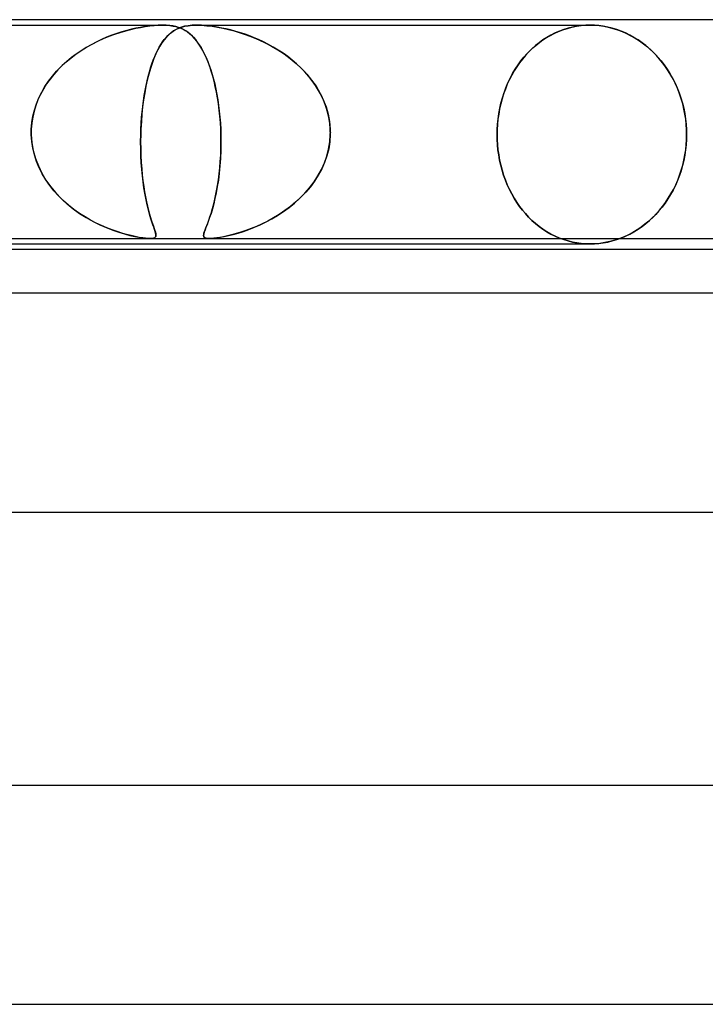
# Model space of a CAD drawing. Header units: millimetres. Extents: x -280 to 280, y -2 to 180.
# Tile 37 of 73: x -25 to -13, y 162 to 180. Entities that reach past the tile are written whole.
import ezdxf

# ---------------------------------------------------------------- set-up
doc = ezdxf.new("R2010")
doc.units = ezdxf.units.MM
doc.layers.add('HIDDEN', color=7, linetype='Continuous')
doc.layers.add('THICK', color=7, linetype='Continuous')

msp = doc.modelspace()

# ---------------------------------------------------------------- linework, layer by layer
at = {"layer": 'HIDDEN'}
for p, q in [((-29.688, 179.9), (-22.812, 179.9)), ((-23.485, 179.797), (-23.391, 179.822)), ((-23.381, 179.824), (-23.467, 179.802)), ((-23.391, 179.822), (-23.3, 179.843)), ((-23.298, 179.843), (-23.381, 179.824)), ((-23.3, 179.843), (-23.213, 179.86)), ((-23.216, 179.859), (-23.298, 179.843)), ((-23.133, 179.873), (-23.216, 179.859)), ((-23.213, 179.86), (-23.13, 179.874)), ((-23.051, 179.884), (-23.133, 179.873)), ((-23.13, 179.874), (-23.046, 179.885)), ((-22.97, 179.893), (-23.051, 179.884)), ((-23.046, 179.885), (-22.964, 179.893)), ((-22.891, 179.898), (-22.97, 179.893)), ((-22.964, 179.893), (-22.885, 179.898)), ((-22.815, 179.9), (-22.891, 179.898)), ((-22.885, 179.898), (-22.809, 179.9)), ((-22.745, 179.898), (-22.815, 179.9)), ((-22.809, 179.9), (-22.739, 179.898)), ((-22.68, 179.893), (-22.745, 179.898)), ((-22.739, 179.898), (-22.676, 179.893)), ((-22.622, 179.885), (-22.68, 179.893)), ((-22.676, 179.893), (-22.619, 179.884)), ((-22.569, 179.874), (-22.622, 179.885)), ((-22.619, 179.884), (-22.567, 179.873)), ((-22.564, 179.822), (-22.611, 179.795)), ((-22.582, 179.813), (-22.547, 179.831)), ((-22.521, 179.86), (-22.569, 179.874)), ((-22.567, 179.873), (-22.52, 179.859)), ((-22.516, 179.845), (-22.564, 179.822)), ((-22.547, 179.831), (-22.508, 179.848)), ((-22.476, 179.843), (-22.521, 179.86)), ((-22.52, 179.859), (-22.477, 179.843)), ((-22.465, 179.864), (-22.516, 179.845)), ((-22.508, 179.848), (-22.461, 179.865)), ((-22.477, 179.843), (-22.436, 179.824)), ((-22.431, 179.822), (-22.476, 179.843)), ((-22.408, 179.879), (-22.465, 179.864)), ((-22.461, 179.865), (-22.406, 179.879)), ((-22.436, 179.824), (-22.396, 179.802)), ((-22.388, 179.797), (-22.431, 179.822)), ((-22.343, 179.89), (-22.408, 179.879)), ((-22.406, 179.879), (-22.342, 179.89)), ((-22.27, 179.898), (-22.343, 179.89)), ((-22.342, 179.89), (-22.27, 179.898)), ((-22.27, 179.898), (-22.188, 179.9)), ((-22.187, 179.9), (-22.27, 179.898)), ((-22.188, 179.9), (-22.098, 179.898)), ((-22.188, 179.9), (-15, 179.9)), ((-22.098, 179.898), (-22.187, 179.9)), ((-22.098, 179.898), (-22.003, 179.89)), ((-22.004, 179.89), (-22.098, 179.898)), ((-21.908, 179.879), (-22.004, 179.89)), ((-22.003, 179.89), (-21.906, 179.879)), ((-21.815, 179.865), (-21.908, 179.879)), ((-21.906, 179.879), (-21.808, 179.864)), ((-21.726, 179.848), (-21.815, 179.865)), ((-21.808, 179.864), (-21.71, 179.845)), ((-21.646, 179.831), (-21.726, 179.848)), ((-21.71, 179.845), (-21.608, 179.822)), ((-21.57, 179.813), (-21.646, 179.831)), ((-21.608, 179.822), (-21.502, 179.795)), ((-15.497, 179.815), (-15.415, 179.841)), ((-15.402, 179.845), (-15.482, 179.82)), ((-15.415, 179.841), (-15.332, 179.863)), ((-15.322, 179.865), (-15.402, 179.845)), ((-15.332, 179.863), (-15.248, 179.879)), ((-15.241, 179.88), (-15.322, 179.865)), ((-15.248, 179.879), (-15.165, 179.891)), ((-15.16, 179.891), (-15.241, 179.88)), ((-15.165, 179.891), (-15.082, 179.898)), ((-15.08, 179.898), (-15.16, 179.891)), ((-15.082, 179.898), (-15, 179.9)), ((-15, 179.9), (-15.08, 179.898)), ((-15, 179.9), (-14.918, 179.898)), ((-14.92, 179.898), (-15, 179.9)), ((-14.839, 179.891), (-14.92, 179.898)), ((-14.918, 179.898), (-14.834, 179.891)), ((-14.758, 179.88), (-14.839, 179.891)), ((-14.834, 179.891), (-14.75, 179.879)), ((-14.676, 179.865), (-14.758, 179.88)), ((-14.75, 179.879), (-14.666, 179.863)), ((-14.594, 179.845), (-14.676, 179.865)), ((-14.666, 179.863), (-14.581, 179.841)), ((-14.512, 179.82), (-14.594, 179.845)), ((-14.581, 179.841), (-14.497, 179.815)), ((-23.994, 179.606), (-23.889, 179.654)), ((-23.833, 179.678), (-23.928, 179.637)), ((-23.889, 179.654), (-23.785, 179.697)), ((-23.739, 179.715), (-23.833, 179.678)), ((-23.785, 179.697), (-23.683, 179.735)), ((-23.646, 179.748), (-23.739, 179.715)), ((-23.683, 179.735), (-23.583, 179.768)), ((-23.555, 179.777), (-23.646, 179.748)), ((-23.583, 179.768), (-23.485, 179.797)), ((-23.467, 179.802), (-23.555, 179.777)), ((-22.741, 179.682), (-22.782, 179.632)), ((-22.78, 179.636), (-22.748, 179.674)), ((-22.748, 179.674), (-22.716, 179.708)), ((-22.699, 179.725), (-22.741, 179.682)), ((-22.716, 179.708), (-22.683, 179.739)), ((-22.656, 179.762), (-22.699, 179.725)), ((-22.683, 179.739), (-22.65, 179.767)), ((-22.611, 179.795), (-22.656, 179.762)), ((-22.65, 179.767), (-22.616, 179.791)), ((-22.616, 179.791), (-22.582, 179.813)), ((-22.396, 179.802), (-22.358, 179.777)), ((-22.346, 179.768), (-22.388, 179.797)), ((-22.358, 179.777), (-22.32, 179.748)), ((-22.305, 179.735), (-22.346, 179.768)), ((-22.32, 179.748), (-22.283, 179.715)), ((-22.265, 179.697), (-22.305, 179.735)), ((-22.283, 179.715), (-22.246, 179.678)), ((-22.225, 179.654), (-22.265, 179.697)), ((-22.246, 179.678), (-22.211, 179.637)), ((-22.186, 179.606), (-22.225, 179.654)), ((-21.49, 179.791), (-21.57, 179.813)), ((-21.502, 179.795), (-21.392, 179.762)), ((-21.407, 179.767), (-21.49, 179.791)), ((-21.323, 179.739), (-21.407, 179.767)), ((-21.392, 179.762), (-21.281, 179.725)), ((-21.236, 179.708), (-21.323, 179.739)), ((-21.281, 179.725), (-21.167, 179.682)), ((-21.148, 179.674), (-21.236, 179.708)), ((-21.167, 179.682), (-21.051, 179.632)), ((-21.059, 179.636), (-21.148, 179.674)), ((-15.885, 179.613), (-15.812, 179.662)), ((-15.789, 179.676), (-15.861, 179.63)), ((-15.812, 179.662), (-15.736, 179.707)), ((-15.715, 179.719), (-15.789, 179.676)), ((-15.736, 179.707), (-15.658, 179.748)), ((-15.639, 179.757), (-15.715, 179.719)), ((-15.658, 179.748), (-15.578, 179.784)), ((-15.561, 179.791), (-15.639, 179.757)), ((-15.578, 179.784), (-15.497, 179.815)), ((-15.482, 179.82), (-15.561, 179.791)), ((-14.432, 179.791), (-14.512, 179.82)), ((-14.497, 179.815), (-14.414, 179.784)), ((-14.352, 179.757), (-14.432, 179.791)), ((-14.414, 179.784), (-14.332, 179.748)), ((-14.274, 179.719), (-14.352, 179.757)), ((-14.332, 179.748), (-14.252, 179.707)), ((-14.197, 179.676), (-14.274, 179.719)), ((-14.252, 179.707), (-14.173, 179.662)), ((-14.122, 179.63), (-14.197, 179.676)), ((-14.173, 179.662), (-14.097, 179.613)), ((-24.209, 179.49), (-24.301, 179.433)), ((-24.3, 179.434), (-24.2, 179.496)), ((-24.116, 179.543), (-24.209, 179.49)), ((-24.2, 179.496), (-24.098, 179.553)), ((-24.022, 179.592), (-24.116, 179.543)), ((-24.098, 179.553), (-23.994, 179.606)), ((-23.928, 179.637), (-24.022, 179.592)), ((-22.9, 179.444), (-22.871, 179.498)), ((-22.861, 179.516), (-22.898, 179.447)), ((-22.871, 179.498), (-22.841, 179.548)), ((-22.822, 179.577), (-22.861, 179.516)), ((-22.841, 179.548), (-22.81, 179.594)), ((-22.782, 179.632), (-22.822, 179.577)), ((-22.81, 179.594), (-22.78, 179.636)), ((-22.211, 179.637), (-22.176, 179.592)), ((-22.148, 179.553), (-22.186, 179.606)), ((-22.176, 179.592), (-22.141, 179.543)), ((-22.112, 179.496), (-22.148, 179.553)), ((-22.141, 179.543), (-22.108, 179.49)), ((-22.077, 179.434), (-22.112, 179.496)), ((-22.108, 179.49), (-22.076, 179.433)), ((-20.969, 179.594), (-21.059, 179.636)), ((-21.051, 179.632), (-20.935, 179.577)), ((-20.878, 179.548), (-20.969, 179.594)), ((-20.935, 179.577), (-20.819, 179.516)), ((-20.788, 179.498), (-20.878, 179.548)), ((-20.819, 179.516), (-20.704, 179.447)), ((-20.698, 179.444), (-20.788, 179.498)), ((-16.062, 179.469), (-16.123, 179.409)), ((-16.089, 179.443), (-16.024, 179.503)), ((-15.998, 179.526), (-16.062, 179.469)), ((-16.024, 179.503), (-15.956, 179.56)), ((-15.931, 179.579), (-15.998, 179.526)), ((-15.956, 179.56), (-15.885, 179.613)), ((-15.861, 179.63), (-15.931, 179.579)), ((-14.05, 179.579), (-14.122, 179.63)), ((-14.097, 179.613), (-14.023, 179.56)), ((-13.98, 179.526), (-14.05, 179.579)), ((-14.023, 179.56), (-13.952, 179.503)), ((-13.913, 179.469), (-13.98, 179.526)), ((-13.952, 179.503), (-13.884, 179.443)), ((-13.849, 179.409), (-13.913, 179.469)), ((-24.58, 179.221), (-24.49, 179.297)), ((-24.478, 179.306), (-24.563, 179.236)), ((-24.49, 179.297), (-24.396, 179.368)), ((-24.391, 179.372), (-24.478, 179.306)), ((-24.396, 179.368), (-24.3, 179.434)), ((-24.301, 179.433), (-24.391, 179.372)), ((-22.969, 179.291), (-23.002, 179.202)), ((-22.981, 179.26), (-22.955, 179.325)), ((-22.934, 179.373), (-22.969, 179.291)), ((-22.955, 179.325), (-22.928, 179.386)), ((-22.898, 179.447), (-22.934, 179.373)), ((-22.928, 179.386), (-22.9, 179.444)), ((-22.043, 179.368), (-22.077, 179.434)), ((-22.076, 179.433), (-22.045, 179.372)), ((-22.045, 179.372), (-22.015, 179.306)), ((-22.011, 179.297), (-22.043, 179.368)), ((-22.015, 179.306), (-21.985, 179.236)), ((-21.98, 179.221), (-22.011, 179.297)), ((-20.704, 179.447), (-20.59, 179.373)), ((-20.61, 179.386), (-20.698, 179.444)), ((-20.524, 179.325), (-20.61, 179.386)), ((-20.59, 179.373), (-20.479, 179.291)), ((-20.441, 179.26), (-20.524, 179.325)), ((-20.479, 179.291), (-20.372, 179.202)), ((-16.235, 179.281), (-16.288, 179.213)), ((-16.263, 179.246), (-16.208, 179.314)), ((-16.18, 179.346), (-16.235, 179.281)), ((-16.208, 179.314), (-16.15, 179.38)), ((-16.123, 179.409), (-16.18, 179.346)), ((-16.15, 179.38), (-16.089, 179.443)), ((-13.884, 179.443), (-13.82, 179.38)), ((-13.788, 179.346), (-13.849, 179.409)), ((-13.82, 179.38), (-13.759, 179.314)), ((-13.73, 179.281), (-13.788, 179.346)), ((-13.759, 179.314), (-13.7, 179.246)), ((-13.674, 179.213), (-13.73, 179.281)), ((-24.747, 179.057), (-24.666, 179.142)), ((-24.644, 179.162), (-24.723, 179.084)), ((-24.666, 179.142), (-24.58, 179.221)), ((-24.563, 179.236), (-24.644, 179.162)), ((-23.034, 179.106), (-23.063, 179.004)), ((-23.052, 179.044), (-23.03, 179.12)), ((-23.002, 179.202), (-23.034, 179.106)), ((-23.03, 179.12), (-23.006, 179.192)), ((-23.006, 179.192), (-22.981, 179.26)), ((-21.985, 179.236), (-21.957, 179.162)), ((-21.95, 179.142), (-21.98, 179.221)), ((-21.957, 179.162), (-21.93, 179.084)), ((-21.922, 179.057), (-21.95, 179.142)), ((-20.361, 179.192), (-20.441, 179.26)), ((-20.372, 179.202), (-20.271, 179.106)), ((-20.284, 179.12), (-20.361, 179.192)), ((-20.211, 179.044), (-20.284, 179.12)), ((-20.271, 179.106), (-20.175, 179.004)), ((-16.338, 179.141), (-16.386, 179.065)), ((-16.367, 179.096), (-16.316, 179.173)), ((-16.288, 179.213), (-16.338, 179.141)), ((-16.316, 179.173), (-16.263, 179.246)), ((-13.7, 179.246), (-13.644, 179.173)), ((-13.621, 179.141), (-13.674, 179.213)), ((-13.644, 179.173), (-13.59, 179.096)), ((-13.57, 179.065), (-13.621, 179.141)), ((-24.895, 178.875), (-24.824, 178.968)), ((-24.797, 179.001), (-24.866, 178.915)), ((-24.824, 178.968), (-24.747, 179.057)), ((-24.723, 179.084), (-24.797, 179.001)), ((-23.094, 178.881), (-23.074, 178.964)), ((-23.063, 179.004), (-23.09, 178.896)), ((-23.074, 178.964), (-23.052, 179.044)), ((-21.93, 179.084), (-21.905, 179.001)), ((-21.895, 178.968), (-21.922, 179.057)), ((-21.905, 179.001), (-21.881, 178.915)), ((-21.871, 178.875), (-21.895, 178.968)), ((-20.141, 178.964), (-20.211, 179.044)), ((-20.175, 179.004), (-20.087, 178.896)), ((-20.076, 178.881), (-20.141, 178.964)), ((-16.5, 178.846), (-16.459, 178.932)), ((-16.431, 178.986), (-16.473, 178.904)), ((-16.459, 178.932), (-16.414, 179.016)), ((-16.386, 179.065), (-16.431, 178.986)), ((-16.414, 179.016), (-16.367, 179.096)), ((-13.59, 179.096), (-13.54, 179.016)), ((-13.522, 178.986), (-13.57, 179.065)), ((-13.54, 179.016), (-13.492, 178.932)), ((-13.477, 178.904), (-13.522, 178.986)), ((-13.492, 178.932), (-13.448, 178.846)), ((-25.019, 178.676), (-24.961, 178.778)), ((-24.93, 178.825), (-24.989, 178.731)), ((-24.961, 178.778), (-24.895, 178.875)), ((-24.866, 178.915), (-24.93, 178.825)), ((-23.115, 178.782), (-23.138, 178.662)), ((-23.13, 178.705), (-23.113, 178.795)), ((-23.09, 178.896), (-23.115, 178.782)), ((-23.113, 178.795), (-23.094, 178.881)), ((-21.881, 178.915), (-21.858, 178.825)), ((-21.848, 178.778), (-21.871, 178.875)), ((-21.858, 178.825), (-21.838, 178.731)), ((-21.827, 178.676), (-21.848, 178.778)), ((-20.087, 178.896), (-20.007, 178.782)), ((-20.015, 178.795), (-20.076, 178.881)), ((-19.959, 178.705), (-20.015, 178.795)), ((-20.007, 178.782), (-19.935, 178.662)), ((-16.572, 178.665), (-16.538, 178.757)), ((-16.512, 178.819), (-16.547, 178.732)), ((-16.538, 178.757), (-16.5, 178.846)), ((-16.473, 178.904), (-16.512, 178.819)), ((-13.435, 178.819), (-13.477, 178.904)), ((-13.448, 178.846), (-13.408, 178.757)), ((-13.397, 178.732), (-13.435, 178.819)), ((-13.408, 178.757), (-13.371, 178.665)), ((-25.116, 178.461), (-25.072, 178.57)), ((-25.041, 178.634), (-25.088, 178.533)), ((-25.072, 178.57), (-25.019, 178.676)), ((-24.989, 178.731), (-25.041, 178.634)), ((-23.161, 178.515), (-23.146, 178.612)), ((-23.138, 178.662), (-23.158, 178.537)), ((-23.146, 178.612), (-23.13, 178.705)), ((-21.838, 178.731), (-21.819, 178.634)), ((-21.808, 178.57), (-21.827, 178.676)), ((-21.819, 178.634), (-21.802, 178.533)), ((-21.791, 178.461), (-21.808, 178.57)), ((-19.909, 178.612), (-19.959, 178.705)), ((-19.935, 178.662), (-19.874, 178.537)), ((-19.865, 178.515), (-19.909, 178.612)), ((-16.628, 178.477), (-16.602, 178.572)), ((-16.579, 178.643), (-16.608, 178.552)), ((-16.602, 178.572), (-16.572, 178.665)), ((-16.547, 178.732), (-16.579, 178.643)), ((-13.363, 178.643), (-13.397, 178.732)), ((-13.371, 178.665), (-13.339, 178.572)), ((-13.333, 178.552), (-13.363, 178.643)), ((-13.339, 178.572), (-13.311, 178.477)), ((-25.127, 178.43), (-25.159, 178.325)), ((-25.152, 178.349), (-25.116, 178.461)), ((-25.088, 178.533), (-25.127, 178.43)), ((-23.175, 178.408), (-23.188, 178.275)), ((-23.185, 178.314), (-23.174, 178.416)), ((-23.158, 178.537), (-23.175, 178.408)), ((-23.174, 178.416), (-23.161, 178.515)), ((-21.802, 178.533), (-21.787, 178.43)), ((-21.777, 178.349), (-21.791, 178.461)), ((-21.787, 178.43), (-21.774, 178.325)), ((-19.874, 178.537), (-19.824, 178.408)), ((-19.827, 178.416), (-19.865, 178.515)), ((-19.796, 178.314), (-19.827, 178.416)), ((-19.824, 178.408), (-19.786, 178.275)), ((-16.668, 178.285), (-16.65, 178.381)), ((-16.632, 178.46), (-16.653, 178.367)), ((-16.65, 178.381), (-16.628, 178.477)), ((-16.608, 178.552), (-16.632, 178.46)), ((-13.306, 178.46), (-13.333, 178.552)), ((-13.311, 178.477), (-13.287, 178.381)), ((-13.284, 178.367), (-13.306, 178.46)), ((-13.287, 178.381), (-13.268, 178.285)), ((-25.183, 178.218), (-25.2, 178.109)), ((-25.199, 178.118), (-25.18, 178.234)), ((-25.159, 178.325), (-25.183, 178.218)), ((-25.18, 178.234), (-25.152, 178.349)), ((-23.201, 178.106), (-23.194, 178.211)), ((-23.188, 178.275), (-23.199, 178.139)), ((-23.194, 178.211), (-23.185, 178.314)), ((-21.765, 178.234), (-21.777, 178.349)), ((-21.774, 178.325), (-21.763, 178.218)), ((-21.755, 178.118), (-21.765, 178.234)), ((-21.763, 178.218), (-21.755, 178.109)), ((-19.772, 178.211), (-19.796, 178.314)), ((-19.786, 178.275), (-19.76, 178.139)), ((-19.756, 178.106), (-19.772, 178.211)), ((-16.669, 178.273), (-16.682, 178.179)), ((-16.681, 178.188), (-16.668, 178.285)), ((-16.653, 178.367), (-16.669, 178.273)), ((-13.266, 178.273), (-13.284, 178.367)), ((-13.268, 178.285), (-13.253, 178.188)), ((-13.252, 178.179), (-13.266, 178.273)), ((-25.209, 178), (-25.199, 178.118)), ((-25.2, 178.109), (-25.209, 178)), ((-23.199, 178.139), (-23.207, 178)), ((-23.207, 178), (-23.201, 178.106)), ((-21.749, 178), (-21.755, 178.118)), ((-21.755, 178.109), (-21.749, 178)), ((-19.76, 178.139), (-19.747, 178)), ((-19.747, 178), (-19.756, 178.106)), ((-16.697, 177.995), (-16.691, 178.091)), ((-16.691, 178.085), (-16.697, 177.992)), ((-16.691, 178.091), (-16.681, 178.188)), ((-16.682, 178.179), (-16.691, 178.085)), ((-13.253, 178.188), (-13.243, 178.091)), ((-13.242, 178.085), (-13.252, 178.179)), ((-13.243, 178.091), (-13.237, 177.995)), ((-13.237, 177.992), (-13.242, 178.085)), ((-25.209, 177.983), (-25.21, 177.967)), ((-25.21, 177.967), (-25.209, 177.983)), ((-25.21, 177.967), (-25.21, 177.95)), ((-25.21, 177.95), (-25.21, 177.967)), ((-25.21, 177.95), (-25.21, 177.933)), ((-25.21, 177.933), (-25.21, 177.95)), ((-25.21, 177.933), (-25.21, 177.917)), ((-25.21, 177.917), (-25.21, 177.933)), ((-25.21, 177.917), (-25.21, 177.9)), ((-25.21, 177.9), (-25.21, 177.917)), ((-25.21, 177.9), (-25.198, 177.752)), ((-25.201, 177.774), (-25.21, 177.9)), ((-25.209, 178), (-25.209, 177.983)), ((-25.209, 177.983), (-25.209, 178)), ((-23.212, 177.767), (-23.21, 177.9)), ((-23.21, 177.9), (-23.212, 177.77)), ((-23.21, 177.917), (-23.209, 177.933)), ((-23.209, 177.933), (-23.21, 177.917)), ((-23.21, 177.9), (-23.21, 177.917)), ((-23.21, 177.917), (-23.21, 177.9)), ((-23.209, 177.95), (-23.208, 177.967)), ((-23.208, 177.967), (-23.209, 177.95)), ((-23.209, 177.933), (-23.209, 177.95)), ((-23.209, 177.95), (-23.209, 177.933)), ((-23.208, 177.967), (-23.207, 177.983)), ((-23.207, 177.983), (-23.208, 177.967)), ((-23.207, 177.983), (-23.207, 178)), ((-23.207, 178), (-23.207, 177.983)), ((-21.748, 177.983), (-21.749, 178)), ((-21.749, 178), (-21.748, 177.983)), ((-21.748, 177.967), (-21.748, 177.983)), ((-21.748, 177.983), (-21.748, 177.967)), ((-21.747, 177.95), (-21.748, 177.967)), ((-21.748, 177.967), (-21.747, 177.95)), ((-21.746, 177.933), (-21.747, 177.95)), ((-21.747, 177.95), (-21.746, 177.933)), ((-21.746, 177.917), (-21.746, 177.933)), ((-21.746, 177.933), (-21.746, 177.917)), ((-21.745, 177.9), (-21.746, 177.917)), ((-21.746, 177.917), (-21.745, 177.9)), ((-21.744, 177.774), (-21.745, 177.9)), ((-21.745, 177.9), (-21.744, 177.752)), ((-19.746, 177.9), (-19.755, 177.77)), ((-19.755, 177.767), (-19.746, 177.9)), ((-19.747, 178), (-19.746, 177.983)), ((-19.746, 177.983), (-19.747, 178)), ((-19.746, 177.983), (-19.746, 177.967)), ((-19.746, 177.967), (-19.746, 177.983)), ((-19.746, 177.967), (-19.746, 177.95)), ((-19.746, 177.95), (-19.746, 177.967)), ((-19.746, 177.95), (-19.745, 177.933)), ((-19.745, 177.933), (-19.746, 177.95)), ((-19.745, 177.933), (-19.746, 177.917)), ((-19.746, 177.917), (-19.745, 177.933)), ((-19.746, 177.917), (-19.746, 177.9)), ((-19.746, 177.9), (-19.746, 177.917)), ((-16.699, 177.9), (-16.697, 177.995)), ((-16.697, 177.992), (-16.699, 177.9)), ((-16.697, 177.808), (-16.699, 177.9)), ((-16.699, 177.9), (-16.697, 177.808)), ((-13.237, 177.995), (-13.235, 177.9)), ((-13.235, 177.9), (-13.237, 177.992)), ((-13.235, 177.9), (-13.237, 177.807)), ((-13.237, 177.808), (-13.235, 177.9)), ((-25.182, 177.65), (-25.201, 177.774)), ((-25.198, 177.752), (-25.173, 177.606)), ((-23.212, 177.77), (-23.211, 177.642)), ((-23.211, 177.636), (-23.212, 177.767)), ((-21.744, 177.752), (-21.746, 177.606)), ((-21.745, 177.65), (-21.744, 177.774)), ((-19.777, 177.636), (-19.755, 177.767)), ((-19.755, 177.77), (-19.776, 177.641)), ((-16.691, 177.715), (-16.697, 177.808)), ((-16.697, 177.808), (-16.691, 177.715)), ((-16.682, 177.621), (-16.691, 177.715)), ((-16.691, 177.715), (-16.682, 177.621)), ((-13.243, 177.713), (-13.253, 177.618)), ((-13.252, 177.621), (-13.242, 177.715)), ((-13.237, 177.807), (-13.243, 177.713)), ((-13.242, 177.715), (-13.237, 177.808)), ((-25.153, 177.528), (-25.182, 177.65)), ((-25.173, 177.606), (-25.133, 177.464)), ((-25.114, 177.408), (-25.153, 177.528)), ((-23.211, 177.642), (-23.207, 177.515)), ((-23.207, 177.508), (-23.211, 177.636)), ((-23.207, 177.515), (-23.201, 177.393)), ((-23.2, 177.383), (-23.207, 177.508)), ((-21.756, 177.408), (-21.749, 177.528)), ((-21.746, 177.606), (-21.753, 177.464)), ((-21.749, 177.528), (-21.745, 177.65)), ((-19.854, 177.383), (-19.81, 177.508)), ((-19.808, 177.513), (-19.851, 177.39)), ((-19.81, 177.508), (-19.777, 177.636)), ((-19.776, 177.641), (-19.808, 177.513)), ((-16.669, 177.527), (-16.682, 177.621)), ((-16.682, 177.621), (-16.669, 177.527)), ((-16.653, 177.433), (-16.669, 177.527)), ((-16.669, 177.527), (-16.653, 177.433)), ((-13.267, 177.523), (-13.285, 177.428)), ((-13.284, 177.433), (-13.266, 177.527)), ((-13.253, 177.618), (-13.267, 177.523)), ((-13.266, 177.527), (-13.252, 177.621)), ((-25.133, 177.464), (-25.081, 177.326)), ((-25.066, 177.292), (-25.114, 177.408)), ((-25.081, 177.326), (-25.017, 177.193)), ((-23.201, 177.393), (-23.192, 177.274)), ((-23.191, 177.262), (-23.2, 177.383)), ((-21.763, 177.326), (-21.776, 177.193)), ((-21.766, 177.292), (-21.756, 177.408)), ((-21.753, 177.464), (-21.763, 177.326)), ((-19.908, 177.262), (-19.854, 177.383)), ((-19.851, 177.39), (-19.903, 177.271)), ((-16.632, 177.34), (-16.653, 177.433)), ((-16.653, 177.433), (-16.632, 177.34)), ((-16.608, 177.248), (-16.632, 177.34)), ((-16.632, 177.34), (-16.608, 177.248)), ((-13.308, 177.334), (-13.335, 177.24)), ((-13.333, 177.248), (-13.306, 177.34)), ((-13.285, 177.428), (-13.308, 177.334)), ((-13.306, 177.34), (-13.284, 177.433)), ((-25.009, 177.18), (-25.066, 177.292)), ((-25.017, 177.193), (-24.942, 177.067)), ((-24.945, 177.072), (-25.009, 177.18)), ((-23.192, 177.274), (-23.182, 177.161)), ((-23.18, 177.145), (-23.191, 177.262)), ((-23.182, 177.161), (-23.169, 177.052)), ((-23.167, 177.034), (-23.18, 177.145)), ((-21.776, 177.193), (-21.792, 177.067)), ((-21.791, 177.072), (-21.778, 177.18)), ((-21.778, 177.18), (-21.766, 177.292)), ((-20.044, 177.034), (-19.972, 177.145)), ((-19.965, 177.158), (-20.034, 177.049)), ((-19.972, 177.145), (-19.908, 177.262)), ((-19.903, 177.271), (-19.965, 177.158)), ((-16.579, 177.157), (-16.608, 177.248)), ((-16.608, 177.248), (-16.579, 177.157)), ((-16.547, 177.068), (-16.579, 177.157)), ((-16.579, 177.157), (-16.547, 177.068)), ((-13.366, 177.149), (-13.401, 177.059)), ((-13.397, 177.068), (-13.363, 177.157)), ((-13.335, 177.24), (-13.366, 177.149)), ((-13.363, 177.157), (-13.333, 177.248)), ((-24.873, 176.969), (-24.945, 177.072)), ((-24.942, 177.067), (-24.857, 176.948)), ((-24.795, 176.871), (-24.873, 176.969)), ((-24.857, 176.948), (-24.764, 176.836)), ((-23.169, 177.052), (-23.155, 176.949)), ((-23.152, 176.929), (-23.167, 177.034)), ((-23.155, 176.949), (-23.139, 176.851)), ((-21.811, 176.948), (-21.831, 176.836)), ((-21.824, 176.871), (-21.807, 176.969)), ((-21.792, 177.067), (-21.811, 176.948)), ((-21.807, 176.969), (-21.791, 177.072)), ((-20.111, 176.945), (-20.194, 176.847)), ((-20.124, 176.929), (-20.044, 177.034)), ((-20.034, 177.049), (-20.111, 176.945)), ((-16.512, 176.981), (-16.547, 177.068)), ((-16.547, 177.068), (-16.512, 176.981)), ((-16.473, 176.896), (-16.512, 176.981)), ((-16.512, 176.981), (-16.473, 176.896)), ((-13.44, 176.971), (-13.483, 176.885)), ((-13.477, 176.896), (-13.435, 176.981)), ((-13.401, 177.059), (-13.44, 176.971)), ((-13.435, 176.981), (-13.397, 177.068)), ((-24.711, 176.779), (-24.795, 176.871)), ((-24.764, 176.836), (-24.664, 176.731)), ((-24.622, 176.691), (-24.711, 176.779)), ((-23.136, 176.829), (-23.152, 176.929)), ((-23.139, 176.851), (-23.123, 176.759)), ((-23.118, 176.735), (-23.136, 176.829)), ((-21.863, 176.691), (-21.843, 176.779)), ((-21.831, 176.836), (-21.854, 176.731)), ((-21.843, 176.779), (-21.824, 176.871)), ((-20.302, 176.735), (-20.21, 176.829)), ((-20.194, 176.847), (-20.282, 176.754)), ((-20.21, 176.829), (-20.124, 176.929)), ((-16.431, 176.814), (-16.473, 176.896)), ((-16.473, 176.896), (-16.431, 176.814)), ((-16.386, 176.735), (-16.431, 176.814)), ((-16.431, 176.814), (-16.386, 176.735)), ((-13.529, 176.803), (-13.578, 176.723)), ((-13.57, 176.735), (-13.522, 176.814)), ((-13.483, 176.885), (-13.529, 176.803)), ((-13.522, 176.814), (-13.477, 176.896)), ((-24.664, 176.731), (-24.557, 176.633)), ((-24.528, 176.609), (-24.622, 176.691)), ((-24.557, 176.633), (-24.444, 176.542)), ((-24.431, 176.532), (-24.528, 176.609)), ((-23.123, 176.759), (-23.105, 176.672)), ((-23.1, 176.647), (-23.118, 176.735)), ((-23.105, 176.672), (-23.087, 176.591)), ((-23.081, 176.566), (-23.1, 176.647)), ((-23.087, 176.591), (-23.068, 176.515)), ((-21.904, 176.532), (-21.883, 176.609)), ((-21.877, 176.633), (-21.901, 176.542)), ((-21.883, 176.609), (-21.863, 176.691)), ((-21.854, 176.731), (-21.877, 176.633)), ((-20.474, 176.586), (-20.575, 176.51)), ((-20.5, 176.566), (-20.399, 176.647)), ((-20.376, 176.668), (-20.474, 176.586)), ((-20.399, 176.647), (-20.302, 176.735)), ((-20.282, 176.754), (-20.376, 176.668)), ((-16.338, 176.659), (-16.386, 176.735)), ((-16.386, 176.735), (-16.338, 176.659)), ((-16.288, 176.587), (-16.338, 176.659)), ((-16.338, 176.659), (-16.288, 176.587)), ((-16.235, 176.519), (-16.288, 176.587)), ((-16.288, 176.587), (-16.235, 176.519)), ((-13.73, 176.519), (-13.674, 176.587)), ((-13.63, 176.647), (-13.684, 176.575)), ((-13.674, 176.587), (-13.621, 176.659)), ((-13.578, 176.723), (-13.63, 176.647)), ((-13.621, 176.659), (-13.57, 176.735)), ((-24.444, 176.542), (-24.327, 176.458)), ((-24.33, 176.46), (-24.431, 176.532)), ((-24.228, 176.395), (-24.33, 176.46)), ((-24.327, 176.458), (-24.206, 176.382)), ((-23.061, 176.491), (-23.081, 176.566)), ((-23.068, 176.515), (-23.049, 176.445)), ((-23.042, 176.422), (-23.061, 176.491)), ((-23.049, 176.445), (-23.03, 176.381)), ((-23.023, 176.36), (-23.042, 176.422)), ((-21.926, 176.458), (-21.951, 176.382)), ((-21.947, 176.395), (-21.926, 176.46)), ((-21.901, 176.542), (-21.926, 176.458)), ((-21.926, 176.46), (-21.904, 176.532)), ((-20.814, 176.36), (-20.708, 176.422)), ((-20.679, 176.44), (-20.784, 176.377)), ((-20.708, 176.422), (-20.603, 176.491)), ((-20.575, 176.51), (-20.679, 176.44)), ((-20.603, 176.491), (-20.5, 176.566)), ((-16.18, 176.454), (-16.235, 176.519)), ((-16.235, 176.519), (-16.18, 176.454)), ((-16.123, 176.391), (-16.18, 176.454)), ((-16.18, 176.454), (-16.123, 176.391)), ((-13.799, 176.441), (-13.862, 176.379)), ((-13.849, 176.391), (-13.788, 176.454)), ((-13.741, 176.506), (-13.799, 176.441)), ((-13.788, 176.454), (-13.73, 176.519)), ((-13.684, 176.575), (-13.741, 176.506)), ((-24.126, 176.336), (-24.228, 176.395)), ((-24.206, 176.382), (-24.082, 176.313)), ((-24.025, 176.283), (-24.126, 176.336)), ((-24.082, 176.313), (-23.959, 176.252)), ((-23.925, 176.236), (-24.025, 176.283)), ((-23.959, 176.252), (-23.839, 176.199)), ((-23.827, 176.194), (-23.925, 176.236)), ((-23.03, 176.381), (-23.012, 176.324)), ((-23.005, 176.303), (-23.023, 176.36)), ((-23.012, 176.324), (-22.995, 176.272)), ((-22.988, 176.252), (-23.005, 176.303)), ((-22.995, 176.272), (-22.979, 176.226)), ((-22.972, 176.206), (-22.988, 176.252)), ((-22.979, 176.226), (-22.965, 176.185)), ((-22.02, 176.194), (-22.004, 176.236)), ((-21.998, 176.252), (-22.018, 176.199)), ((-22.004, 176.236), (-21.986, 176.283)), ((-21.975, 176.313), (-21.998, 176.252)), ((-21.986, 176.283), (-21.967, 176.336)), ((-21.951, 176.382), (-21.975, 176.313)), ((-21.967, 176.336), (-21.947, 176.395)), ((-21.093, 176.222), (-21.193, 176.181)), ((-21.131, 176.206), (-21.026, 176.252)), ((-20.992, 176.268), (-21.093, 176.222)), ((-21.026, 176.252), (-20.921, 176.303)), ((-20.888, 176.319), (-20.992, 176.268)), ((-20.921, 176.303), (-20.814, 176.36)), ((-20.784, 176.377), (-20.888, 176.319)), ((-16.062, 176.331), (-16.123, 176.391)), ((-16.123, 176.391), (-16.062, 176.331)), ((-15.998, 176.274), (-16.062, 176.331)), ((-16.062, 176.331), (-15.998, 176.274)), ((-15.931, 176.221), (-15.998, 176.274)), ((-15.998, 176.274), (-15.931, 176.221)), ((-15.861, 176.17), (-15.931, 176.221)), ((-15.931, 176.221), (-15.861, 176.17)), ((-14.122, 176.17), (-14.05, 176.221)), ((-13.996, 176.262), (-14.067, 176.208)), ((-14.05, 176.221), (-13.98, 176.274)), ((-13.927, 176.319), (-13.996, 176.262)), ((-13.98, 176.274), (-13.913, 176.331)), ((-13.862, 176.379), (-13.927, 176.319)), ((-13.913, 176.331), (-13.849, 176.391)), ((-23.839, 176.199), (-23.722, 176.153)), ((-23.732, 176.157), (-23.827, 176.194)), ((-23.64, 176.125), (-23.732, 176.157)), ((-23.722, 176.153), (-23.61, 176.115)), ((-23.553, 176.097), (-23.64, 176.125)), ((-23.61, 176.115), (-23.504, 176.083)), ((-23.468, 176.073), (-23.553, 176.097)), ((-23.504, 176.083), (-23.407, 176.057)), ((-23.386, 176.052), (-23.468, 176.073)), ((-23.407, 176.057), (-23.319, 176.037)), ((-23.309, 176.035), (-23.386, 176.052)), ((-22.958, 176.166), (-22.972, 176.206)), ((-22.965, 176.185), (-22.953, 176.149)), ((-22.947, 176.13), (-22.958, 176.166)), ((-22.953, 176.149), (-22.943, 176.118)), ((-22.938, 176.1), (-22.947, 176.13)), ((-22.943, 176.118), (-22.936, 176.091)), ((-22.933, 176.074), (-22.938, 176.1)), ((-22.933, 176.05), (-22.937, 176.034)), ((-22.936, 176.091), (-22.933, 176.069)), ((-22.936, 176.035), (-22.932, 176.052)), ((-22.932, 176.052), (-22.933, 176.074)), ((-22.933, 176.069), (-22.933, 176.05)), ((-22.058, 176.083), (-22.061, 176.057)), ((-22.061, 176.052), (-22.059, 176.073)), ((-22.061, 176.057), (-22.059, 176.037)), ((-22.058, 176.035), (-22.061, 176.052)), ((-22.059, 176.073), (-22.054, 176.097)), ((-22.049, 176.115), (-22.058, 176.083)), ((-22.054, 176.097), (-22.045, 176.125)), ((-22.035, 176.153), (-22.049, 176.115)), ((-22.045, 176.125), (-22.034, 176.157)), ((-22.018, 176.199), (-22.035, 176.153)), ((-22.034, 176.157), (-22.02, 176.194)), ((-21.625, 176.048), (-21.696, 176.033)), ((-21.686, 176.035), (-21.606, 176.052)), ((-21.549, 176.066), (-21.625, 176.048)), ((-21.606, 176.052), (-21.521, 176.074)), ((-21.467, 176.089), (-21.549, 176.066)), ((-21.521, 176.074), (-21.429, 176.1)), ((-21.38, 176.115), (-21.467, 176.089)), ((-21.429, 176.1), (-21.333, 176.13)), ((-21.289, 176.146), (-21.38, 176.115)), ((-21.333, 176.13), (-21.233, 176.166)), ((-21.193, 176.181), (-21.289, 176.146)), ((-21.233, 176.166), (-21.131, 176.206)), ((-15.789, 176.124), (-15.861, 176.17)), ((-15.861, 176.17), (-15.789, 176.124)), ((-15.715, 176.081), (-15.789, 176.124)), ((-15.789, 176.124), (-15.715, 176.081)), ((-15.639, 176.043), (-15.715, 176.081)), ((-15.715, 176.081), (-15.639, 176.043)), ((-15.561, 176.009), (-15.639, 176.043)), ((-15.639, 176.043), (-15.561, 176.009)), ((-14.432, 176.009), (-14.352, 176.043)), ((-14.295, 176.07), (-14.375, 176.033)), ((-14.352, 176.043), (-14.274, 176.081)), ((-14.217, 176.112), (-14.295, 176.07)), ((-14.274, 176.081), (-14.197, 176.124)), ((-14.141, 176.158), (-14.217, 176.112)), ((-14.197, 176.124), (-14.122, 176.17)), ((-14.067, 176.208), (-14.141, 176.158)), ((-23.319, 176.037), (-23.245, 176.023)), ((-23.237, 176.021), (-23.309, 176.035)), ((-23.245, 176.023), (-23.186, 176.013)), ((-23.174, 176.011), (-23.237, 176.021)), ((-23.186, 176.013), (-23.138, 176.007)), ((-23.121, 176.005), (-23.174, 176.011)), ((-23.138, 176.007), (-23.1, 176.003)), ((-23.076, 176.001), (-23.121, 176.005)), ((-23.1, 176.003), (-23.067, 176.001)), ((-23.039, 176), (-23.076, 176.001)), ((-23.067, 176.001), (-23.039, 176)), ((-23.039, 176), (-23.013, 176.001)), ((-23.003, 176.002), (-23.034, 176)), ((-23.013, 176.001), (-22.992, 176.003)), ((-22.978, 176.006), (-23.003, 176.002)), ((-22.992, 176.003), (-22.973, 176.007)), ((-22.959, 176.012), (-22.978, 176.006)), ((-22.973, 176.007), (-22.958, 176.013)), ((-22.945, 176.022), (-22.959, 176.012)), ((-22.958, 176.013), (-22.945, 176.022)), ((-22.945, 176.022), (-22.936, 176.035)), ((-22.937, 176.034), (-22.945, 176.022)), ((-22.059, 176.037), (-22.05, 176.023)), ((-22.049, 176.021), (-22.058, 176.035)), ((-22.05, 176.023), (-22.038, 176.013)), ((-22.034, 176.011), (-22.049, 176.021)), ((-22.038, 176.013), (-22.021, 176.007)), ((-22.014, 176.005), (-22.034, 176.011)), ((-22.021, 176.007), (-22.003, 176.003)), ((-21.988, 176.001), (-22.014, 176.005)), ((-22.003, 176.003), (-21.982, 176.001)), ((-21.957, 176), (-21.988, 176.001)), ((-21.982, 176.001), (-21.957, 176)), ((-21.919, 176.001), (-21.957, 176)), ((-21.957, 176), (-21.928, 176.001)), ((-21.928, 176.001), (-21.894, 176.003)), ((-21.874, 176.005), (-21.919, 176.001)), ((-21.894, 176.003), (-21.856, 176.007)), ((-21.821, 176.011), (-21.874, 176.005)), ((-21.856, 176.007), (-21.81, 176.013)), ((-21.762, 176.021), (-21.821, 176.011)), ((-21.81, 176.013), (-21.754, 176.022)), ((-21.696, 176.033), (-21.762, 176.021)), ((-21.754, 176.022), (-21.686, 176.035)), ((-15.482, 175.98), (-15.561, 176.009)), ((-15.561, 176.009), (-15.482, 175.98)), ((-15.402, 175.955), (-15.482, 175.98)), ((-15.482, 175.98), (-15.402, 175.955)), ((-15.322, 175.935), (-15.402, 175.955)), ((-15.402, 175.955), (-15.322, 175.935)), ((-15.241, 175.92), (-15.322, 175.935)), ((-15.322, 175.935), (-15.241, 175.92)), ((-15.16, 175.909), (-15.241, 175.92)), ((-15.241, 175.92), (-15.16, 175.909)), ((-15.08, 175.902), (-15.16, 175.909)), ((-15.16, 175.909), (-15.08, 175.902)), ((-15, 175.9), (-15.08, 175.902)), ((-15.08, 175.902), (-15, 175.9)), ((-15, 175.9), (-14.92, 175.902)), ((-14.92, 175.902), (-14.839, 175.909)), ((-14.839, 175.909), (-14.758, 175.92)), ((-14.758, 175.92), (-14.676, 175.935)), ((-14.676, 175.935), (-14.594, 175.955)), ((-14.594, 175.955), (-14.512, 175.98)), ((-14.512, 175.98), (-14.432, 176.009)), ((-14.375, 176.033), (-14.456, 176))]:
    msp.add_line(p, q, dxfattribs=at)
at = {"layer": 'THICK'}
for p, q in [((148, 180), (-148, 180)), ((-72.262, 176), (72.262, 176)), ((-71.961, 175.9), (-15, 175.9)), ((-14.911, 175.903), (-15, 175.9)), ((-14.82, 175.911), (-14.911, 175.903)), ((-14.729, 175.924), (-14.82, 175.911)), ((-14.638, 175.944), (-14.729, 175.924)), ((-14.547, 175.969), (-14.638, 175.944)), ((-14.456, 176), (-14.547, 175.969)), ((30, 175.8), (-30, 175.8)), ((151.5, 175), (-151.5, 175)), ((-74.169, 171), (74.169, 171)), ((156, 166), (-156, 166)), ((-76.385, 162), (76.385, 162))]:
    msp.add_line(p, q, dxfattribs=at)

doc.saveas('drawing.dxf')
